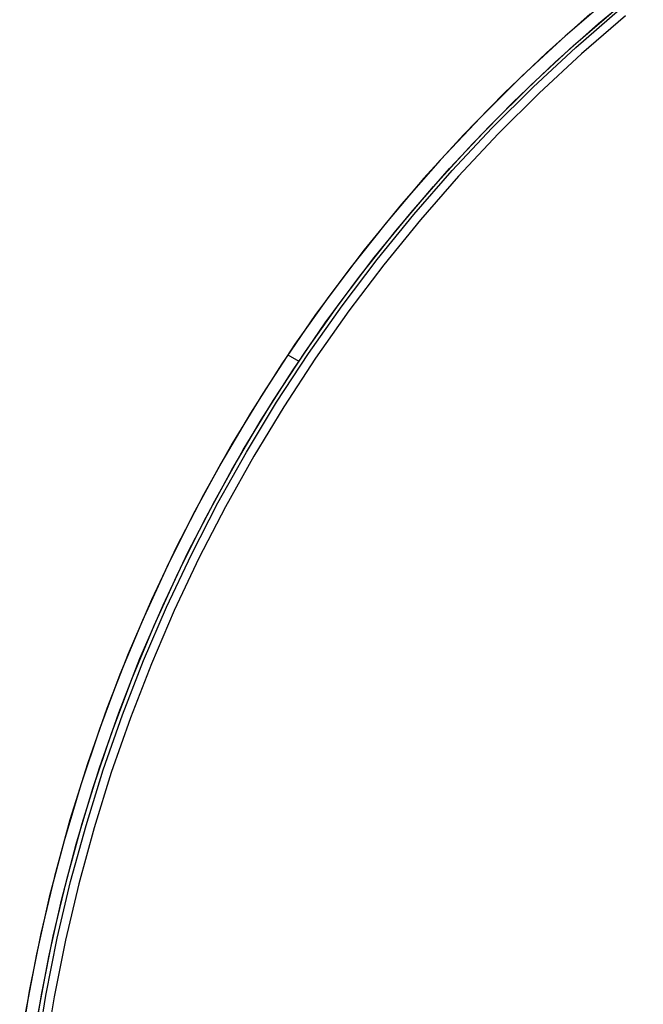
# Model space of a CAD drawing. Header units: millimetres. Extents: x -232 to 233, y -198 to 267.
# Tile 52 of 80: x -198 to -124, y 34 to 151. Entities that reach past the tile are written whole.
import ezdxf

# ---------------------------------------------------------------- set-up
doc = ezdxf.new("R2010")
doc.units = ezdxf.units.MM
doc.layers.add('Volume$Volume', color=7, linetype='Continuous', true_color=0x000000)

msp = doc.modelspace()

# ---------------------------------------------------------------- linework, layer by layer
at = {"layer": 'Volume$Volume'}
for p, q in [((-129.34, 150.58, 345.55), (-124.05, 154.96, 345.55)), ((-128.05, 153.64, 123.05), (-133.31, 149.1, 123.05)), ((-128.05, 153.64, 568.05), (-133.31, 149.1, 568.05)), ((-130.32, 151.72, 345.55), (-135.49, 147.11, 345.55)), ((-132.3, 147.98, 123.05), (-127.08, 152.49, 123.05)), ((-132.3, 147.98, 568.05), (-127.08, 152.49, 568.05)), ((-132.02, 147.76, 340.05), (-126.82, 152.27, 340.05)), ((-132.02, 147.76, 325.05), (-126.82, 152.27, 325.05)), ((-132.02, 147.76, 332.55), (-126.82, 152.27, 332.55)), ((-132.02, 147.76, 140.05), (-126.82, 152.27, 140.05)), ((-132.02, 147.76, 125.05), (-126.82, 152.27, 125.05)), ((-132.02, 147.76, 132.55), (-126.82, 152.27, 132.55)), ((-132.02, 147.76, 540.05), (-126.82, 152.27, 540.05)), ((-132.02, 147.76, 525.05), (-126.82, 152.27, 525.05)), ((-132.02, 147.76, 532.55), (-126.82, 152.27, 532.55)), ((-134.47, 146.01, 345.55), (-129.34, 150.58, 345.55)), ((-126.17, 151.5, 325.05), (-131.36, 147.01, 325.05)), ((-126.17, 151.5, 339.05), (-131.36, 147.01, 339.05)), ((-126.17, 151.5, 332.55), (-131.36, 147.01, 332.55)), ((-126.17, 151.5, 125.05), (-131.36, 147.01, 125.05)), ((-126.17, 151.5, 139.05), (-131.36, 147.01, 139.05)), ((-126.17, 151.5, 132.55), (-131.36, 147.01, 132.55)), ((-126.17, 151.5, 525.05), (-131.36, 147.01, 525.05)), ((-126.17, 151.5, 539.05), (-131.36, 147.01, 539.05)), ((-126.17, 151.5, 532.55), (-131.36, 147.01, 532.55)), ((-133.31, 149.1, 123.05), (-138.4, 144.38, 123.05)), ((-133.31, 149.1, 568.05), (-138.4, 144.38, 568.05)), ((-135.49, 147.11, 345.55), (-140.5, 142.34, 345.55)), ((-137.36, 143.3, 123.05), (-132.3, 147.98, 123.05)), ((-137.36, 143.3, 568.05), (-132.3, 147.98, 568.05)), ((-137.07, 143.07, 340.05), (-132.02, 147.76, 340.05)), ((-137.07, 143.07, 325.05), (-132.02, 147.76, 325.05)), ((-137.07, 143.07, 332.55), (-132.02, 147.76, 332.55)), ((-137.07, 143.07, 140.05), (-132.02, 147.76, 140.05)), ((-137.07, 143.07, 125.05), (-132.02, 147.76, 125.05)), ((-137.07, 143.07, 132.55), (-132.02, 147.76, 132.55)), ((-137.07, 143.07, 540.05), (-132.02, 147.76, 540.05)), ((-137.07, 143.07, 525.05), (-132.02, 147.76, 525.05)), ((-137.07, 143.07, 532.55), (-132.02, 147.76, 532.55)), ((-131.36, 147.01, 325.05), (-136.38, 142.35, 325.05)), ((-131.36, 147.01, 339.05), (-136.38, 142.35, 339.05)), ((-131.36, 147.01, 332.55), (-136.38, 142.35, 332.55)), ((-131.36, 147.01, 125.05), (-136.38, 142.35, 125.05)), ((-131.36, 147.01, 139.05), (-136.38, 142.35, 139.05)), ((-131.36, 147.01, 132.55), (-136.38, 142.35, 132.55)), ((-131.36, 147.01, 525.05), (-136.38, 142.35, 525.05)), ((-131.36, 147.01, 539.05), (-136.38, 142.35, 539.05)), ((-131.36, 147.01, 532.55), (-136.38, 142.35, 532.55)), ((-139.45, 141.27, 345.55), (-134.47, 146.01, 345.55)), ((-138.4, 144.38, 123.05), (-143.33, 139.48, 123.05)), ((-138.4, 144.38, 568.05), (-143.33, 139.48, 568.05)), ((-140.5, 142.34, 345.55), (-145.34, 137.39, 345.55)), ((-142.26, 138.44, 123.05), (-137.36, 143.3, 123.05)), ((-142.26, 138.44, 568.05), (-137.36, 143.3, 568.05)), ((-141.96, 138.21, 340.05), (-137.07, 143.07, 340.05)), ((-141.96, 138.21, 325.05), (-137.07, 143.07, 325.05)), ((-141.96, 138.21, 332.55), (-137.07, 143.07, 332.55)), ((-141.96, 138.21, 140.05), (-137.07, 143.07, 140.05)), ((-141.96, 138.21, 125.05), (-137.07, 143.07, 125.05)), ((-141.96, 138.21, 132.55), (-137.07, 143.07, 132.55)), ((-141.96, 138.21, 540.05), (-137.07, 143.07, 540.05)), ((-141.96, 138.21, 525.05), (-137.07, 143.07, 525.05)), ((-141.96, 138.21, 532.55), (-137.07, 143.07, 532.55)), ((-136.38, 142.35, 325.05), (-141.24, 137.51, 325.05)), ((-136.38, 142.35, 339.05), (-141.24, 137.51, 339.05)), ((-136.38, 142.35, 332.55), (-141.24, 137.51, 332.55)), ((-136.38, 142.35, 125.05), (-141.24, 137.51, 125.05)), ((-136.38, 142.35, 139.05), (-141.24, 137.51, 139.05)), ((-136.38, 142.35, 132.55), (-141.24, 137.51, 132.55)), ((-136.38, 142.35, 525.05), (-141.24, 137.51, 525.05)), ((-136.38, 142.35, 539.05), (-141.24, 137.51, 539.05)), ((-136.38, 142.35, 532.55), (-141.24, 137.51, 532.55)), ((-144.25, 136.36, 345.55), (-139.45, 141.27, 345.55)), ((-143.33, 139.48, 123.05), (-148.09, 134.42, 123.05)), ((-143.33, 139.48, 568.05), (-148.09, 134.42, 568.05)), ((-146.98, 133.42, 123.05), (-142.26, 138.44, 123.05)), ((-146.98, 133.42, 568.05), (-142.26, 138.44, 568.05)), ((-146.67, 133.18, 340.05), (-141.96, 138.21, 340.05)), ((-146.67, 133.18, 325.05), (-141.96, 138.21, 325.05)), ((-146.67, 133.18, 332.55), (-141.96, 138.21, 332.55)), ((-146.67, 133.18, 140.05), (-141.96, 138.21, 140.05)), ((-146.67, 133.18, 125.05), (-141.96, 138.21, 125.05)), ((-146.67, 133.18, 132.55), (-141.96, 138.21, 132.55)), ((-146.67, 133.18, 540.05), (-141.96, 138.21, 540.05)), ((-146.67, 133.18, 525.05), (-141.96, 138.21, 525.05)), ((-146.67, 133.18, 532.55), (-141.96, 138.21, 532.55)), ((-145.34, 137.39, 345.55), (-150.01, 132.28, 345.55)), ((-141.24, 137.51, 325.05), (-145.92, 132.51, 325.05)), ((-141.24, 137.51, 339.05), (-145.92, 132.51, 339.05)), ((-141.24, 137.51, 332.55), (-145.92, 132.51, 332.55)), ((-141.24, 137.51, 125.05), (-145.92, 132.51, 125.05)), ((-141.24, 137.51, 139.05), (-145.92, 132.51, 139.05)), ((-141.24, 137.51, 132.55), (-145.92, 132.51, 132.55)), ((-141.24, 137.51, 525.05), (-145.92, 132.51, 525.05)), ((-141.24, 137.51, 539.05), (-145.92, 132.51, 539.05)), ((-141.24, 137.51, 532.55), (-145.92, 132.51, 532.55)), ((-148.89, 131.28, 345.55), (-144.25, 136.36, 345.55)), ((-148.09, 134.42, 123.05), (-152.67, 129.19, 123.05)), ((-148.09, 134.42, 568.05), (-152.67, 129.19, 568.05)), ((-151.52, 128.23, 123.05), (-146.98, 133.42, 123.05)), ((-151.52, 128.23, 568.05), (-146.98, 133.42, 568.05)), ((-151.2, 127.99, 340.05), (-146.67, 133.18, 340.05)), ((-151.2, 127.99, 325.05), (-146.67, 133.18, 325.05)), ((-151.2, 127.99, 332.55), (-146.67, 133.18, 332.55)), ((-151.2, 127.99, 140.05), (-146.67, 133.18, 140.05)), ((-151.2, 127.99, 125.05), (-146.67, 133.18, 125.05)), ((-151.2, 127.99, 132.55), (-146.67, 133.18, 132.55)), ((-151.2, 127.99, 540.05), (-146.67, 133.18, 540.05)), ((-151.2, 127.99, 525.05), (-146.67, 133.18, 525.05)), ((-151.2, 127.99, 532.55), (-146.67, 133.18, 532.55)), ((-150.01, 132.28, 345.55), (-154.5, 127, 345.55)), ((-145.92, 132.51, 325.05), (-150.44, 127.34, 325.05)), ((-145.92, 132.51, 339.05), (-150.44, 127.34, 339.05)), ((-145.92, 132.51, 332.55), (-150.44, 127.34, 332.55)), ((-145.92, 132.51, 125.05), (-150.44, 127.34, 125.05)), ((-145.92, 132.51, 139.05), (-150.44, 127.34, 139.05)), ((-145.92, 132.51, 132.55), (-150.44, 127.34, 132.55)), ((-145.92, 132.51, 525.05), (-150.44, 127.34, 525.05)), ((-145.92, 132.51, 539.05), (-150.44, 127.34, 539.05)), ((-145.92, 132.51, 532.55), (-150.44, 127.34, 532.55)), ((-153.34, 126.05, 345.55), (-148.89, 131.28, 345.55)), ((-152.67, 129.19, 123.05), (-157.07, 123.81, 123.05)), ((-152.67, 129.19, 568.05), (-157.07, 123.81, 568.05)), ((-155.89, 122.89, 123.05), (-151.52, 128.23, 123.05)), ((-155.89, 122.89, 568.05), (-151.52, 128.23, 568.05)), ((-155.55, 122.65, 340.05), (-151.2, 127.99, 340.05)), ((-155.55, 122.65, 325.05), (-151.2, 127.99, 325.05)), ((-155.55, 122.65, 332.55), (-151.2, 127.99, 332.55)), ((-155.55, 122.65, 140.05), (-151.2, 127.99, 140.05)), ((-155.55, 122.65, 125.05), (-151.2, 127.99, 125.05)), ((-155.55, 122.65, 132.55), (-151.2, 127.99, 132.55)), ((-155.55, 122.65, 540.05), (-151.2, 127.99, 540.05)), ((-155.55, 122.65, 525.05), (-151.2, 127.99, 525.05)), ((-155.55, 122.65, 532.55), (-151.2, 127.99, 532.55)), ((-150.44, 127.34, 325.05), (-154.76, 122.03, 325.05)), ((-150.44, 127.34, 339.05), (-154.76, 122.03, 339.05)), ((-150.44, 127.34, 332.55), (-154.76, 122.03, 332.55)), ((-150.44, 127.34, 125.05), (-154.76, 122.03, 125.05)), ((-150.44, 127.34, 139.05), (-154.76, 122.03, 139.05)), ((-150.44, 127.34, 132.55), (-154.76, 122.03, 132.55)), ((-150.44, 127.34, 525.05), (-154.76, 122.03, 525.05)), ((-150.44, 127.34, 539.05), (-154.76, 122.03, 539.05)), ((-150.44, 127.34, 532.55), (-154.76, 122.03, 532.55)), ((-154.5, 127, 345.55), (-158.8, 121.58, 345.55)), ((-157.61, 120.67, 345.55), (-153.34, 126.05, 345.55)), ((-157.07, 123.81, 123.05), (-161.27, 118.28, 123.05)), ((-157.07, 123.81, 568.05), (-161.27, 118.28, 568.05)), ((-160.06, 117.4, 123.05), (-155.89, 122.89, 123.05)), ((-160.06, 117.4, 568.05), (-155.89, 122.89, 568.05)), ((-159.71, 117.16, 340.05), (-155.55, 122.65, 340.05)), ((-159.71, 117.16, 325.05), (-155.55, 122.65, 325.05)), ((-159.71, 117.16, 332.55), (-155.55, 122.65, 332.55)), ((-159.71, 117.16, 140.05), (-155.55, 122.65, 140.05)), ((-159.71, 117.16, 125.05), (-155.55, 122.65, 125.05)), ((-159.71, 117.16, 132.55), (-155.55, 122.65, 132.55)), ((-159.71, 117.16, 540.05), (-155.55, 122.65, 540.05)), ((-159.71, 117.16, 525.05), (-155.55, 122.65, 525.05)), ((-159.71, 117.16, 532.55), (-155.55, 122.65, 532.55)), ((-158.8, 121.58, 345.55), (-162.92, 116.01, 345.55)), ((-154.76, 122.03, 325.05), (-158.91, 116.57, 325.05)), ((-154.76, 122.03, 339.05), (-158.91, 116.57, 339.05)), ((-154.76, 122.03, 332.55), (-158.91, 116.57, 332.55)), ((-154.76, 122.03, 125.05), (-158.91, 116.57, 125.05)), ((-154.76, 122.03, 139.05), (-158.91, 116.57, 139.05)), ((-154.76, 122.03, 132.55), (-158.91, 116.57, 132.55)), ((-154.76, 122.03, 525.05), (-158.91, 116.57, 525.05)), ((-154.76, 122.03, 539.05), (-158.91, 116.57, 539.05)), ((-154.76, 122.03, 532.55), (-158.91, 116.57, 532.55)), ((-161.69, 115.14, 345.55), (-157.61, 120.67, 345.55)), ((-161.27, 118.28, 123.05), (-165.28, 112.61, 123.05)), ((-161.27, 118.28, 568.05), (-165.28, 112.61, 568.05)), ((-164.04, 111.77, 123.05), (-160.06, 117.4, 123.05)), ((-164.04, 111.77, 568.05), (-160.06, 117.4, 568.05)), ((-163.68, 111.52, 340.05), (-159.71, 117.16, 340.05)), ((-163.68, 111.52, 325.05), (-159.71, 117.16, 325.05)), ((-163.68, 111.52, 332.55), (-159.71, 117.16, 332.55)), ((-163.68, 111.52, 140.05), (-159.71, 117.16, 140.05)), ((-163.68, 111.52, 125.05), (-159.71, 117.16, 125.05)), ((-163.68, 111.52, 132.55), (-159.71, 117.16, 132.55)), ((-163.68, 111.52, 540.05), (-159.71, 117.16, 540.05)), ((-163.68, 111.52, 525.05), (-159.71, 117.16, 525.05)), ((-163.68, 111.52, 532.55), (-159.71, 117.16, 532.55)), ((-158.91, 116.57, 325.05), (-162.86, 110.96, 325.05)), ((-158.91, 116.57, 339.05), (-162.86, 110.96, 339.05)), ((-158.91, 116.57, 332.55), (-162.86, 110.96, 332.55)), ((-158.91, 116.57, 125.05), (-162.86, 110.96, 125.05)), ((-158.91, 116.57, 139.05), (-162.86, 110.96, 139.05)), ((-158.91, 116.57, 132.55), (-162.86, 110.96, 132.55)), ((-158.91, 116.57, 525.05), (-162.86, 110.96, 525.05)), ((-158.91, 116.57, 539.05), (-162.86, 110.96, 539.05)), ((-158.91, 116.57, 532.55), (-162.86, 110.96, 532.55)), ((-162.92, 116.01, 345.55), (-166.83, 110.3, 345.55)), ((-165.58, 109.48, 345.55), (-161.69, 115.14, 345.55)), ((-165.28, 112.61, 123.05), (-169.1, 106.8, 123.05)), ((-165.28, 112.61, 568.05), (-169.1, 106.8, 568.05)), ((-167.82, 106.01, 123.05), (-164.04, 111.77, 123.05)), ((-167.82, 106.01, 568.05), (-164.04, 111.77, 568.05)), ((-167.45, 105.76, 340.05), (-163.68, 111.52, 340.05)), ((-167.45, 105.76, 325.05), (-163.68, 111.52, 325.05)), ((-167.45, 105.76, 332.55), (-163.68, 111.52, 332.55)), ((-167.45, 105.76, 140.05), (-163.68, 111.52, 140.05)), ((-167.45, 105.76, 125.05), (-163.68, 111.52, 125.05)), ((-167.45, 105.76, 132.55), (-163.68, 111.52, 132.55)), ((-167.45, 105.76, 540.05), (-163.68, 111.52, 540.05)), ((-167.45, 105.76, 525.05), (-163.68, 111.52, 525.05)), ((-167.45, 105.76, 532.55), (-163.68, 111.52, 532.55)), ((-162.86, 110.96, 325.05), (-166.61, 105.22, 325.05)), ((-162.86, 110.96, 339.05), (-166.61, 105.22, 339.05)), ((-162.86, 110.96, 332.55), (-166.61, 105.22, 332.55)), ((-162.86, 110.96, 125.05), (-166.61, 105.22, 125.05)), ((-162.86, 110.96, 139.05), (-166.61, 105.22, 139.05)), ((-162.86, 110.96, 132.55), (-166.61, 105.22, 132.55)), ((-162.86, 110.96, 525.05), (-166.61, 105.22, 525.05)), ((-162.86, 110.96, 539.05), (-166.61, 105.22, 539.05)), ((-162.86, 110.96, 532.55), (-166.61, 105.22, 532.55)), ((-166.12, 111.38, 123.05), (-164.82, 110.63, 123.05)), ((-166.12, 111.38, 568.05), (-164.82, 110.63, 568.05)), ((-166.83, 110.3, 345.55), (-170.55, 104.46, 345.55)), ((-169.27, 103.68, 345.55), (-165.58, 109.48, 345.55)), ((-169.1, 106.8, 123.05), (-172.7, 100.86, 123.05)), ((-169.1, 106.8, 568.05), (-172.7, 100.86, 568.05)), ((-171.4, 100.11, 123.05), (-167.82, 106.01, 123.05)), ((-171.4, 100.11, 568.05), (-167.82, 106.01, 568.05)), ((-171.02, 99.86, 340.05), (-167.45, 105.76, 340.05)), ((-171.02, 99.86, 325.05), (-167.45, 105.76, 325.05)), ((-171.02, 99.86, 332.55), (-167.45, 105.76, 332.55)), ((-171.02, 99.86, 140.05), (-167.45, 105.76, 140.05)), ((-171.02, 99.86, 125.05), (-167.45, 105.76, 125.05)), ((-171.02, 99.86, 132.55), (-167.45, 105.76, 132.55)), ((-171.02, 99.86, 540.05), (-167.45, 105.76, 540.05)), ((-171.02, 99.86, 525.05), (-167.45, 105.76, 525.05)), ((-171.02, 99.86, 532.55), (-167.45, 105.76, 532.55)), ((-166.61, 105.22, 325.05), (-170.16, 99.36, 325.05)), ((-166.61, 105.22, 339.05), (-170.16, 99.36, 339.05)), ((-166.61, 105.22, 332.55), (-170.16, 99.36, 332.55)), ((-166.61, 105.22, 125.05), (-170.16, 99.36, 125.05)), ((-166.61, 105.22, 139.05), (-170.16, 99.36, 139.05)), ((-166.61, 105.22, 132.55), (-170.16, 99.36, 132.55)), ((-166.61, 105.22, 525.05), (-170.16, 99.36, 525.05)), ((-166.61, 105.22, 539.05), (-170.16, 99.36, 539.05)), ((-166.61, 105.22, 532.55), (-170.16, 99.36, 532.55)), ((-170.55, 104.46, 345.55), (-174.06, 98.5, 345.55)), ((-172.76, 97.76, 345.55), (-169.27, 103.68, 345.55)), ((-172.7, 100.86, 123.05), (-176.1, 94.81, 123.05)), ((-172.7, 100.86, 568.05), (-176.1, 94.81, 568.05)), ((-174.78, 94.1, 123.05), (-171.4, 100.11, 123.05)), ((-174.78, 94.1, 568.05), (-171.4, 100.11, 568.05)), ((-174.39, 93.85, 340.05), (-171.02, 99.86, 340.05)), ((-174.39, 93.85, 325.05), (-171.02, 99.86, 325.05)), ((-174.39, 93.85, 332.55), (-171.02, 99.86, 332.55)), ((-174.39, 93.85, 140.05), (-171.02, 99.86, 140.05)), ((-174.39, 93.85, 125.05), (-171.02, 99.86, 125.05)), ((-174.39, 93.85, 132.55), (-171.02, 99.86, 132.55)), ((-174.39, 93.85, 540.05), (-171.02, 99.86, 540.05)), ((-174.39, 93.85, 525.05), (-171.02, 99.86, 525.05)), ((-174.39, 93.85, 532.55), (-171.02, 99.86, 532.55)), ((-170.16, 99.36, 325.05), (-173.5, 93.38, 325.05)), ((-170.16, 99.36, 339.05), (-173.5, 93.38, 339.05)), ((-170.16, 99.36, 332.55), (-173.5, 93.38, 332.55)), ((-170.16, 99.36, 125.05), (-173.5, 93.38, 125.05)), ((-170.16, 99.36, 139.05), (-173.5, 93.38, 139.05)), ((-170.16, 99.36, 132.55), (-173.5, 93.38, 132.55)), ((-170.16, 99.36, 525.05), (-173.5, 93.38, 525.05)), ((-170.16, 99.36, 539.05), (-173.5, 93.38, 539.05)), ((-170.16, 99.36, 532.55), (-173.5, 93.38, 532.55)), ((-173.21, 100, 123.05), (-173.21, 100, 568.05)), ((-171.91, 99.25, 123.05), (-171.91, 99.25, 568.05)), ((-174.06, 98.5, 345.55), (-177.37, 92.41, 345.55)), ((-176.04, 91.72, 345.55), (-172.76, 97.76, 345.55)), ((-176.1, 94.81, 123.05), (-179.29, 88.63, 123.05)), ((-176.1, 94.81, 568.05), (-179.29, 88.63, 568.05)), ((-177.94, 87.97, 123.05), (-174.78, 94.1, 123.05)), ((-177.94, 87.97, 568.05), (-174.78, 94.1, 568.05)), ((-177.54, 87.72, 340.05), (-174.39, 93.85, 340.05)), ((-177.54, 87.72, 325.05), (-174.39, 93.85, 325.05)), ((-177.54, 87.72, 332.55), (-174.39, 93.85, 332.55)), ((-177.54, 87.72, 140.05), (-174.39, 93.85, 140.05)), ((-177.54, 87.72, 125.05), (-174.39, 93.85, 125.05)), ((-177.54, 87.72, 132.55), (-174.39, 93.85, 132.55)), ((-177.54, 87.72, 540.05), (-174.39, 93.85, 540.05)), ((-177.54, 87.72, 525.05), (-174.39, 93.85, 525.05)), ((-177.54, 87.72, 532.55), (-174.39, 93.85, 532.55)), ((-173.5, 93.38, 325.05), (-176.64, 87.28, 325.05)), ((-173.5, 93.38, 339.05), (-176.64, 87.28, 339.05)), ((-173.5, 93.38, 332.55), (-176.64, 87.28, 332.55)), ((-173.5, 93.38, 125.05), (-176.64, 87.28, 125.05)), ((-173.5, 93.38, 139.05), (-176.64, 87.28, 139.05)), ((-173.5, 93.38, 132.55), (-176.64, 87.28, 132.55)), ((-173.5, 93.38, 525.05), (-176.64, 87.28, 525.05)), ((-173.5, 93.38, 539.05), (-176.64, 87.28, 539.05)), ((-173.5, 93.38, 532.55), (-176.64, 87.28, 532.55)), ((-177.37, 92.41, 345.55), (-180.46, 86.22, 345.55)), ((-179.11, 85.57, 345.55), (-176.04, 91.72, 345.55)), ((-179.29, 88.63, 123.05), (-182.26, 82.35, 123.05)), ((-179.29, 88.63, 568.05), (-182.26, 82.35, 568.05)), ((-180.89, 81.74, 123.05), (-177.94, 87.97, 123.05)), ((-180.89, 81.74, 568.05), (-177.94, 87.97, 568.05)), ((-180.47, 81.49, 340.05), (-177.54, 87.72, 340.05)), ((-180.47, 81.49, 325.05), (-177.54, 87.72, 325.05)), ((-180.47, 81.49, 332.55), (-177.54, 87.72, 332.55)), ((-180.47, 81.49, 140.05), (-177.54, 87.72, 140.05)), ((-180.47, 81.49, 125.05), (-177.54, 87.72, 125.05)), ((-180.47, 81.49, 132.55), (-177.54, 87.72, 132.55)), ((-180.47, 81.49, 540.05), (-177.54, 87.72, 540.05)), ((-180.47, 81.49, 525.05), (-177.54, 87.72, 525.05)), ((-180.47, 81.49, 532.55), (-177.54, 87.72, 532.55)), ((-176.64, 87.28, 325.05), (-179.56, 81.08, 325.05)), ((-176.64, 87.28, 339.05), (-179.56, 81.08, 339.05)), ((-176.64, 87.28, 332.55), (-179.56, 81.08, 332.55)), ((-176.64, 87.28, 125.05), (-179.56, 81.08, 125.05)), ((-176.64, 87.28, 139.05), (-179.56, 81.08, 139.05)), ((-176.64, 87.28, 132.55), (-179.56, 81.08, 132.55)), ((-176.64, 87.28, 525.05), (-179.56, 81.08, 525.05)), ((-176.64, 87.28, 539.05), (-179.56, 81.08, 539.05)), ((-176.64, 87.28, 532.55), (-179.56, 81.08, 532.55)), ((-180.46, 86.22, 345.55), (-183.34, 79.92, 345.55)), ((-181.96, 79.32, 345.55), (-179.11, 85.57, 345.55)), ((-182.26, 82.35, 123.05), (-185.01, 75.97, 123.05)), ((-182.26, 82.35, 568.05), (-185.01, 75.97, 568.05)), ((-183.62, 75.41, 123.05), (-180.89, 81.74, 123.05)), ((-183.62, 75.41, 568.05), (-180.89, 81.74, 568.05)), ((-183.19, 75.16, 340.05), (-180.47, 81.49, 340.05)), ((-183.19, 75.16, 325.05), (-180.47, 81.49, 325.05)), ((-183.19, 75.16, 332.55), (-180.47, 81.49, 332.55)), ((-183.19, 75.16, 140.05), (-180.47, 81.49, 140.05)), ((-183.19, 75.16, 125.05), (-180.47, 81.49, 125.05)), ((-183.19, 75.16, 132.55), (-180.47, 81.49, 132.55)), ((-183.19, 75.16, 540.05), (-180.47, 81.49, 540.05)), ((-183.19, 75.16, 525.05), (-180.47, 81.49, 525.05)), ((-183.19, 75.16, 532.55), (-180.47, 81.49, 532.55)), ((-179.56, 81.08, 325.05), (-182.27, 74.78, 325.05)), ((-179.56, 81.08, 339.05), (-182.27, 74.78, 339.05)), ((-179.56, 81.08, 332.55), (-182.27, 74.78, 332.55)), ((-179.56, 81.08, 125.05), (-182.27, 74.78, 125.05)), ((-179.56, 81.08, 139.05), (-182.27, 74.78, 139.05)), ((-179.56, 81.08, 132.55), (-182.27, 74.78, 132.55)), ((-179.56, 81.08, 525.05), (-182.27, 74.78, 525.05)), ((-179.56, 81.08, 539.05), (-182.27, 74.78, 539.05)), ((-179.56, 81.08, 532.55), (-182.27, 74.78, 532.55)), ((-183.34, 79.92, 345.55), (-185.99, 73.53, 345.55)), ((-184.6, 72.98, 345.55), (-181.96, 79.32, 345.55)), ((-185.01, 75.97, 123.05), (-187.54, 69.5, 123.05)), ((-185.01, 75.97, 568.05), (-187.54, 69.5, 568.05)), ((-186.13, 68.99, 123.05), (-183.62, 75.41, 123.05)), ((-186.13, 68.99, 568.05), (-183.62, 75.41, 568.05)), ((-185.69, 68.74, 340.05), (-183.19, 75.16, 340.05)), ((-185.69, 68.74, 325.05), (-183.19, 75.16, 325.05)), ((-185.69, 68.74, 332.55), (-183.19, 75.16, 332.55)), ((-185.69, 68.74, 140.05), (-183.19, 75.16, 140.05)), ((-185.69, 68.74, 125.05), (-183.19, 75.16, 125.05)), ((-185.69, 68.74, 132.55), (-183.19, 75.16, 132.55)), ((-185.69, 68.74, 540.05), (-183.19, 75.16, 540.05)), ((-185.69, 68.74, 525.05), (-183.19, 75.16, 525.05)), ((-185.69, 68.74, 532.55), (-183.19, 75.16, 532.55)), ((-182.27, 74.78, 325.05), (-184.75, 68.39, 325.05)), ((-182.27, 74.78, 339.05), (-184.75, 68.39, 339.05)), ((-182.27, 74.78, 332.55), (-184.75, 68.39, 332.55)), ((-182.27, 74.78, 125.05), (-184.75, 68.39, 125.05)), ((-182.27, 74.78, 139.05), (-184.75, 68.39, 139.05)), ((-182.27, 74.78, 132.55), (-184.75, 68.39, 132.55)), ((-182.27, 74.78, 525.05), (-184.75, 68.39, 525.05)), ((-182.27, 74.78, 539.05), (-184.75, 68.39, 539.05)), ((-182.27, 74.78, 532.55), (-184.75, 68.39, 532.55)), ((-185.99, 73.53, 345.55), (-188.43, 67.05, 345.55)), ((-187.01, 66.54, 345.55), (-184.6, 72.98, 345.55)), ((-187.54, 69.5, 123.05), (-189.84, 62.94, 123.05)), ((-187.54, 69.5, 568.05), (-189.84, 62.94, 568.05)), ((-188.41, 62.48, 123.05), (-186.13, 68.99, 123.05)), ((-188.41, 62.48, 568.05), (-186.13, 68.99, 568.05)), ((-187.97, 62.23, 340.05), (-185.69, 68.74, 340.05)), ((-187.97, 62.23, 325.05), (-185.69, 68.74, 325.05)), ((-187.97, 62.23, 332.55), (-185.69, 68.74, 332.55)), ((-187.97, 62.23, 140.05), (-185.69, 68.74, 140.05)), ((-187.97, 62.23, 125.05), (-185.69, 68.74, 125.05)), ((-187.97, 62.23, 132.55), (-185.69, 68.74, 132.55)), ((-187.97, 62.23, 540.05), (-185.69, 68.74, 540.05)), ((-187.97, 62.23, 525.05), (-185.69, 68.74, 525.05)), ((-187.97, 62.23, 532.55), (-185.69, 68.74, 532.55)), ((-184.75, 68.39, 325.05), (-187.02, 61.92, 325.05)), ((-184.75, 68.39, 339.05), (-187.02, 61.92, 339.05)), ((-184.75, 68.39, 332.55), (-187.02, 61.92, 332.55)), ((-184.75, 68.39, 125.05), (-187.02, 61.92, 125.05)), ((-184.75, 68.39, 139.05), (-187.02, 61.92, 139.05)), ((-184.75, 68.39, 132.55), (-187.02, 61.92, 132.55)), ((-184.75, 68.39, 525.05), (-187.02, 61.92, 525.05)), ((-184.75, 68.39, 539.05), (-187.02, 61.92, 539.05)), ((-184.75, 68.39, 532.55), (-187.02, 61.92, 532.55)), ((-188.43, 67.05, 345.55), (-190.63, 60.48, 345.55)), ((-189.2, 60.03, 345.55), (-187.01, 66.54, 345.55)), ((-189.84, 62.94, 123.05), (-191.91, 56.31, 123.05)), ((-189.84, 62.94, 568.05), (-191.91, 56.31, 568.05)), ((-190.47, 55.9, 123.05), (-188.41, 62.48, 123.05)), ((-190.47, 55.9, 568.05), (-188.41, 62.48, 568.05)), ((-190.01, 55.65, 340.05), (-187.97, 62.23, 340.05)), ((-190.01, 55.65, 325.05), (-187.97, 62.23, 325.05)), ((-190.01, 55.65, 332.55), (-187.97, 62.23, 332.55)), ((-190.01, 55.65, 140.05), (-187.97, 62.23, 140.05)), ((-190.01, 55.65, 125.05), (-187.97, 62.23, 125.05)), ((-190.01, 55.65, 132.55), (-187.97, 62.23, 132.55)), ((-190.01, 55.65, 540.05), (-187.97, 62.23, 540.05)), ((-190.01, 55.65, 525.05), (-187.97, 62.23, 525.05)), ((-190.01, 55.65, 532.55), (-187.97, 62.23, 532.55)), ((-187.02, 61.92, 325.05), (-189.05, 55.37, 325.05)), ((-187.02, 61.92, 339.05), (-189.05, 55.37, 339.05)), ((-187.02, 61.92, 332.55), (-189.05, 55.37, 332.55)), ((-187.02, 61.92, 125.05), (-189.05, 55.37, 125.05)), ((-187.02, 61.92, 139.05), (-189.05, 55.37, 139.05)), ((-187.02, 61.92, 132.55), (-189.05, 55.37, 132.55)), ((-187.02, 61.92, 525.05), (-189.05, 55.37, 525.05)), ((-187.02, 61.92, 539.05), (-189.05, 55.37, 539.05)), ((-187.02, 61.92, 532.55), (-189.05, 55.37, 532.55)), ((-190.63, 60.48, 345.55), (-192.61, 53.85, 345.55)), ((-191.17, 53.45, 345.55), (-189.2, 60.03, 345.55)), ((-191.91, 56.31, 123.05), (-193.75, 49.61, 123.05)), ((-191.91, 56.31, 568.05), (-193.75, 49.61, 568.05)), ((-192.29, 49.25, 123.05), (-190.47, 55.9, 123.05)), ((-192.29, 49.25, 568.05), (-190.47, 55.9, 568.05)), ((-191.83, 49.01, 340.05), (-190.01, 55.65, 340.05)), ((-191.83, 49.01, 325.05), (-190.01, 55.65, 325.05)), ((-191.83, 49.01, 332.55), (-190.01, 55.65, 332.55)), ((-191.83, 49.01, 140.05), (-190.01, 55.65, 140.05)), ((-191.83, 49.01, 125.05), (-190.01, 55.65, 125.05)), ((-191.83, 49.01, 132.55), (-190.01, 55.65, 132.55)), ((-191.83, 49.01, 540.05), (-190.01, 55.65, 540.05)), ((-191.83, 49.01, 525.05), (-190.01, 55.65, 525.05)), ((-191.83, 49.01, 532.55), (-190.01, 55.65, 532.55)), ((-189.05, 55.37, 325.05), (-190.86, 48.76, 325.05)), ((-189.05, 55.37, 339.05), (-190.86, 48.76, 339.05)), ((-189.05, 55.37, 332.55), (-190.86, 48.76, 332.55)), ((-189.05, 55.37, 125.05), (-190.86, 48.76, 125.05)), ((-189.05, 55.37, 139.05), (-190.86, 48.76, 139.05)), ((-189.05, 55.37, 132.55), (-190.86, 48.76, 132.55)), ((-189.05, 55.37, 525.05), (-190.86, 48.76, 525.05)), ((-189.05, 55.37, 539.05), (-190.86, 48.76, 539.05)), ((-189.05, 55.37, 532.55), (-190.86, 48.76, 532.55)), ((-192.61, 53.85, 345.55), (-194.36, 47.15, 345.55)), ((-192.9, 46.8, 345.55), (-191.17, 53.45, 345.55)), ((-193.75, 49.61, 123.05), (-195.36, 42.85, 123.05)), ((-193.75, 49.61, 568.05), (-195.36, 42.85, 568.05)), ((-193.89, 42.54, 123.05), (-192.29, 49.25, 123.05)), ((-193.89, 42.54, 568.05), (-192.29, 49.25, 568.05)), ((-193.41, 42.3, 340.05), (-191.83, 49.01, 340.05)), ((-193.41, 42.3, 325.05), (-191.83, 49.01, 325.05)), ((-193.41, 42.3, 332.55), (-191.83, 49.01, 332.55)), ((-193.41, 42.3, 140.05), (-191.83, 49.01, 140.05)), ((-193.41, 42.3, 125.05), (-191.83, 49.01, 125.05)), ((-193.41, 42.3, 132.55), (-191.83, 49.01, 132.55)), ((-193.41, 42.3, 540.05), (-191.83, 49.01, 540.05)), ((-193.41, 42.3, 525.05), (-191.83, 49.01, 525.05)), ((-193.41, 42.3, 532.55), (-191.83, 49.01, 532.55)), ((-190.86, 48.76, 325.05), (-192.44, 42.09, 325.05)), ((-190.86, 48.76, 339.05), (-192.44, 42.09, 339.05)), ((-190.86, 48.76, 332.55), (-192.44, 42.09, 332.55)), ((-190.86, 48.76, 125.05), (-192.44, 42.09, 125.05)), ((-190.86, 48.76, 139.05), (-192.44, 42.09, 139.05)), ((-190.86, 48.76, 132.55), (-192.44, 42.09, 132.55)), ((-190.86, 48.76, 525.05), (-192.44, 42.09, 525.05)), ((-190.86, 48.76, 539.05), (-192.44, 42.09, 539.05)), ((-190.86, 48.76, 532.55), (-192.44, 42.09, 532.55)), ((-194.36, 47.15, 345.55), (-195.88, 40.4, 345.55)), ((-194.41, 40.09, 345.55), (-192.9, 46.8, 345.55)), ((-195.36, 42.85, 123.05), (-196.73, 36.04, 123.05)), ((-195.36, 42.85, 568.05), (-196.73, 36.04, 568.05)), ((-195.25, 35.78, 123.05), (-193.89, 42.54, 123.05)), ((-195.25, 35.78, 568.05), (-193.89, 42.54, 568.05)), ((-194.76, 35.54, 340.05), (-193.41, 42.3, 340.05)), ((-194.76, 35.54, 325.05), (-193.41, 42.3, 325.05)), ((-194.76, 35.54, 332.55), (-193.41, 42.3, 332.55)), ((-194.76, 35.54, 140.05), (-193.41, 42.3, 140.05)), ((-194.76, 35.54, 125.05), (-193.41, 42.3, 125.05)), ((-194.76, 35.54, 132.55), (-193.41, 42.3, 132.55)), ((-194.76, 35.54, 540.05), (-193.41, 42.3, 540.05)), ((-194.76, 35.54, 525.05), (-193.41, 42.3, 525.05)), ((-194.76, 35.54, 532.55), (-193.41, 42.3, 532.55)), ((-192.44, 42.09, 325.05), (-193.78, 35.36, 325.05)), ((-192.44, 42.09, 339.05), (-193.78, 35.36, 339.05)), ((-192.44, 42.09, 332.55), (-193.78, 35.36, 332.55)), ((-192.44, 42.09, 125.05), (-193.78, 35.36, 125.05)), ((-192.44, 42.09, 139.05), (-193.78, 35.36, 139.05)), ((-192.44, 42.09, 132.55), (-193.78, 35.36, 132.55)), ((-192.44, 42.09, 525.05), (-193.78, 35.36, 525.05)), ((-192.44, 42.09, 539.05), (-193.78, 35.36, 539.05)), ((-192.44, 42.09, 532.55), (-193.78, 35.36, 532.55)), ((-195.88, 40.4, 345.55), (-197.16, 33.59, 345.55)), ((-195.68, 33.34, 345.55), (-194.41, 40.09, 345.55)), ((-196.73, 36.04, 123.05), (-197.86, 29.19, 123.05)), ((-196.73, 36.04, 568.05), (-197.86, 29.19, 568.05)), ((-196.37, 28.98, 123.05), (-195.25, 35.78, 123.05)), ((-196.37, 28.98, 568.05), (-195.25, 35.78, 568.05)), ((-195.88, 28.74, 340.05), (-194.76, 35.54, 340.05)), ((-195.88, 28.74, 325.05), (-194.76, 35.54, 325.05)), ((-195.88, 28.74, 332.55), (-194.76, 35.54, 332.55)), ((-195.88, 28.74, 140.05), (-194.76, 35.54, 140.05)), ((-195.88, 28.74, 125.05), (-194.76, 35.54, 125.05)), ((-195.88, 28.74, 132.55), (-194.76, 35.54, 132.55)), ((-195.88, 28.74, 540.05), (-194.76, 35.54, 540.05)), ((-195.88, 28.74, 525.05), (-194.76, 35.54, 525.05)), ((-195.88, 28.74, 532.55), (-194.76, 35.54, 532.55)), ((-193.78, 35.36, 325.05), (-194.89, 28.6, 325.05)), ((-193.78, 35.36, 339.05), (-194.89, 28.6, 339.05)), ((-193.78, 35.36, 332.55), (-194.89, 28.6, 332.55)), ((-193.78, 35.36, 125.05), (-194.89, 28.6, 125.05)), ((-193.78, 35.36, 139.05), (-194.89, 28.6, 139.05)), ((-193.78, 35.36, 132.55), (-194.89, 28.6, 132.55)), ((-193.78, 35.36, 525.05), (-194.89, 28.6, 525.05)), ((-193.78, 35.36, 539.05), (-194.89, 28.6, 539.05)), ((-193.78, 35.36, 532.55), (-194.89, 28.6, 532.55))]:
    msp.add_line(p, q, dxfattribs=at)

doc.saveas('drawing.dxf')
